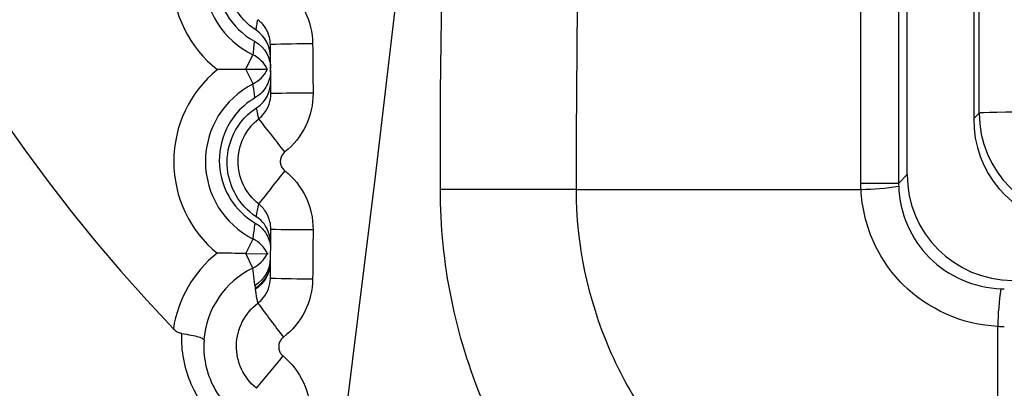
# Model space of a CAD drawing. Header units: millimetres. Extents: x -3.03 to 0.78, y -0.23 to 0.59.
# Tile 26 of 165: x 0.1028 to 0.10746, y 0.09967 to 0.10141. Entities that reach past the tile are written whole.
import ezdxf

# ---------------------------------------------------------------- set-up
doc = ezdxf.new("R2010")
doc.units = ezdxf.units.MM

msp = doc.modelspace()

# ---------------------------------------------------------------- linework, layer by layer
at = {"color": 7, "linetype": 'Continuous', "lineweight": 25}
for p, q in [((0.106999, 0.100678), (0.106999, 0.11563)), ((0.10734, 0.100969), (0.10734, 0.11563)), ((0.107314, 0.111952), (0.107314, 0.100943)), ((0.103867, 0.101176), (0.103901, 0.101245)), ((0.103867, 0.101176), (0.10397, 0.101177)), ((0.103902, 0.101107), (0.103867, 0.101176)), ((0.107314, 0.100943), (0.10734, 0.100969)), ((0.106959, 0.100638), (0.106999, 0.100678)), ((0.10678, 0.100638), (0.106959, 0.100638)), ((0.105431, 0.100608), (0.106781, 0.100608)), ((0.103867, 0.100305), (0.103902, 0.100374)), ((0.103867, 0.100305), (0.10397, 0.100304)), ((0.103901, 0.100236), (0.103867, 0.100305)), ((0.103974, 0.100304), (0.10397, 0.100304)), ((0.107428, 0.098665), (0.107428, 0.09996))]:
    msp.add_line(p, q, dxfattribs=at)
at = {"color": 7, "linetype": 'Continuous', "lineweight": 25, "flags": 128}
msp.add_lwpolyline([(0.105431, 0.100608), (0.105362, 0.100608), (0.105289, 0.100608), (0.105211, 0.100608), (0.105131, 0.100607), (0.105047, 0.100607), (0.104962, 0.100607), (0.104876, 0.100607), (0.104789, 0.100607)], dxfattribs=at)
at = {"color": 7, "linetype": 'Continuous', "lineweight": 25}
for centre, radius, start, end in [((0.109205, 0.105191), 0.0227040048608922, 349.82783, 105.382701), ((0.1092, 0.105389), 0.01502517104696, 109.29618, 247.079707), ((0.1092, 0.10538), 0.0147499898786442, 110.426812, 246.626965), ((0.1092, 0.10538), 0.01, 127.844358, 234.517539), ((0.1092, 0.10538), 0.0078554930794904, 141.149358, 223.740717), ((0.104079, 0.101615), 0.0005606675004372, 130.259216, 231.740784), ((0.104079, 0.101615), 0.0004106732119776, 117.76807, 244.23193), ((0.106409, 0.100985), 0.0025216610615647, 172.622789, 174.080467), ((0.104197, 0.09558), 0.0057168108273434, 90.131741, 92.13658), ((0.103835, 0.10111), 0.0001499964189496, 26.42368, 64.234361), ((0.104087, 0.10074), 0.0005606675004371, 129.259216, 230.740784), ((0.103834, 0.101241), 0.000149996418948, 296.765639, 334.57632), ((0.104087, 0.10074), 0.0004106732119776, 116.76807, 243.23193), ((0.104192, 0.092271), 0.0087925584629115, 90.041242, 91.344618), ((0.072266, 0.07586), 0.0403935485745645, 38.101958, 38.385181), ((0.10784, 0.10097), 0.0005001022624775, 180.020437, 269.979563), ((0.178027, 0.042481), 0.0941348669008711, 141.798807, 141.920617), ((0.106766, 0.101829), 0.0012210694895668, 270.665723, 279.069592), ((0.104251, 0.118469), 0.0180513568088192, 269.156819, 269.791645), ((0.103834, 0.10024), 0.0001499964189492, 25.42368, 63.234361), ((0.104079, 0.099866), 0.0005606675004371, 128.259216, 171.564379), ((0.103835, 0.100371), 0.0001499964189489, 295.765639, 333.57632), ((0.103835, 0.100284), 0.0001499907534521, 300.338026, 359.474527), ((0.104079, 0.099866), 0.0004106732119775, 115.76807, 175.997708), ((0.103835, 0.100266), 0.000149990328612, 301.437203, 359.454391), ((0.103837, 0.100272), 0.0001499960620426, 300.834659, 349.293278), ((0.104229, 0.108759), 0.0085743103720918, 268.364622, 269.701213), ((0.10865, 0.099946), 0.0012221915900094, 170.939175, 179.335278), ((0.11121, 0.105403), 0.0090283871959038, 216.20408, 217.482872), ((0.098175, 0.104539), 0.0075304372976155, 319.690898, 321.200111)]:
    msp.add_arc(centre, radius, start, end, dxfattribs=at)
at = {"color": 9, "linetype": 'Continuous', "lineweight": 25}
msp.add_arc((0.1092, 0.10538), 0.0144499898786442, 110.426812, 246.111866, dxfattribs=at)
at = {"color": 7, "linetype": 'Continuous', "lineweight": 25}
for centre, major_axis, ratio, start_param, end_param in [((0.107814, 0.100943), (0.0001902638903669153, 0.0004680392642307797), 0.987785, 1.95263579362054, 3.383086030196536), ((0.10834, 0.100969), (0.001000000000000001, 0), 0.008728, 1.570796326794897, 3.124139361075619), ((0.107499, 0.100678), (0.0003536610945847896, 0.0003536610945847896), 0.999695, 2.35634678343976, 3.926838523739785), ((0.107474, 0.100653), (0.000205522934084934, 0.0004759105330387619), 0.958815, 3.504115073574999, 3.53446156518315), ((0.107474, 0.100975), (0.0003979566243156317, 0.0009372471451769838), 0.979139, 3.505250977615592, 3.535597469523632)]:
    msp.add_ellipse(centre, major_axis=major_axis, ratio=ratio, start_param=start_param, end_param=end_param, dxfattribs=at)
for points, knots in [([(0.1033176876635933, 0.0925874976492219), (0.1033176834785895, 0.0925874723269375), (0.1033176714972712, 0.092587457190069), (0.1033176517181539, 0.0925874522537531), (0.0215276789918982, 0.0721749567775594), (0.1206233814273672, 0.1972993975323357), (0.1033176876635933, 0.0925874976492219)], [0, 0, 0, 0, 2.9019377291e-06, 2.9019377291e-06, 2.9019377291e-06, 2.9598412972e-06, 2.9598412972e-06, 2.9598412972e-06, 2.9598412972e-06]), ([(0.1150824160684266, 0.0925874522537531), (0.1150823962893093, 0.092587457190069), (0.115082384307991, 0.0925874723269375), (0.1150823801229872, 0.0925874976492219), (0.0977766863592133, 0.1972993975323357), (0.1968723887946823, 0.0721749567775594), (0.1150824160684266, 0.0925874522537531)], [0, 0, 0, 0, 2.9019377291e-06, 2.9019377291e-06, 2.9019377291e-06, 2.9598412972e-06, 2.9598412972e-06, 2.9598412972e-06, 2.9598412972e-06]), ([(0.103348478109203, 0.0905058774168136), (0.103037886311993, 0.0906248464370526), (0.1021495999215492, 0.0909650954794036), (0.1008021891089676, 0.0917216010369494), (0.0993250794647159, 0.0927440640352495), (0.0979737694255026, 0.0939315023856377), (0.0967638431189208, 0.0952624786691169), (0.0957126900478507, 0.0967221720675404), (0.0948287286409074, 0.0982889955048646), (0.0941275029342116, 0.0999463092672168), (0.093701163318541, 0.1013918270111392), (0.0934628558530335, 0.1025453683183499), (0.0932842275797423, 0.1037401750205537), (0.0931897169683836, 0.105240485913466), (0.0932659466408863, 0.1067460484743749), (0.0934231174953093, 0.1079137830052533), (0.0936501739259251, 0.1091007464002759), (0.094057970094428, 0.1105481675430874), (0.0946286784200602, 0.1119440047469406), (0.0951638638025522, 0.1129941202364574), (0.095771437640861, 0.114039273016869), (0.09663577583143, 0.1152700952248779), (0.0976367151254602, 0.116398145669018), (0.098489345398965, 0.1172115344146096), (0.0994085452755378, 0.117996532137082), (0.100534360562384, 0.1187992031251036), (0.1018872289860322, 0.1195802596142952), (0.1027493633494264, 0.1199568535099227), (0.1031821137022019, 0.1201458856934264)], [0, 0, 0, 0, 0.0262290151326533, 0.0750144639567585, 0.121436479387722, 0.167858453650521, 0.2166639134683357, 0.2631138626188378, 0.3095636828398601, 0.3583989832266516, 0.4048695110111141, 0.4282931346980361, 0.4513578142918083, 0.5002146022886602, 0.5466997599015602, 0.5701308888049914, 0.5932027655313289, 0.642075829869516, 0.6885700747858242, 0.7120059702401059, 0.7350820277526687, 0.783967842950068, 0.8304440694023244, 0.8538708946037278, 0.8769380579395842, 0.925806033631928, 0.9627581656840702, 1, 1, 1, 1]), ([(0.1040808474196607, 0.1195359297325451), (0.1038500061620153, 0.1194483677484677), (0.1028406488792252, 0.1190655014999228), (0.1011170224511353, 0.1181597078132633), (0.099096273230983, 0.1166328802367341), (0.0973459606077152, 0.1147681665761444), (0.095945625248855, 0.1126562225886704), (0.0949101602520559, 0.1103174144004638), (0.0942874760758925, 0.1078596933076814), (0.0940844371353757, 0.1053086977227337), (0.0943107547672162, 0.1027823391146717), (0.0949641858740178, 0.1003069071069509), (0.0960149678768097, 0.0979981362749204), (0.0974507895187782, 0.0958767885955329), (0.099210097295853, 0.0940537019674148), (0.1011865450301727, 0.0925539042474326), (0.1026463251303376, 0.0918768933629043), (0.103348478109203, 0.0915512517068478)], [0, 0, 0, 0, 0.0205773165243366, 0.0899746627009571, 0.1613841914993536, 0.2307908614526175, 0.3022076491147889, 0.3716620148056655, 0.4431282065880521, 0.5126232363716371, 0.584132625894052, 0.6536436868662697, 0.7251714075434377, 0.7946661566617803, 0.8661785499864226, 0.9356319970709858, 1, 1, 1, 1]), ([(0.1047885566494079, 0.1006073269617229), (0.1047877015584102, 0.1030777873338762), (0.1049297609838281, 0.1055337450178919), (0.1054937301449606, 0.1104172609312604), (0.105913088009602, 0.1128211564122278), (0.1064611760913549, 0.1151835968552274)], [0, 0, 0, 0, 0.5, 0.5, 1, 1, 1, 1]), ([(0.106779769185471, 0.1135355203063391), (0.1065583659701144, 0.112483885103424), (0.1063631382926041, 0.111424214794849), (0.1060264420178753, 0.1092883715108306), (0.1058848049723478, 0.1082103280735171), (0.105544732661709, 0.1049668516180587), (0.1054305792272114, 0.1027916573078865), (0.105431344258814, 0.1006076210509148)], [0, 0, 0, 0, 0.2499999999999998, 0.2499999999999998, 0.4999999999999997, 0.4999999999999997, 1, 1, 1, 1]), ([(0.1067800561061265, 0.1006379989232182), (0.1067800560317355, 0.1031520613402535), (0.1067800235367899, 0.1056661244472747), (0.1067799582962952, 0.1081801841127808), (0.106779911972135, 0.1099652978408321), (0.1067798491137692, 0.1117504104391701), (0.106779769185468, 0.11353552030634)], [0, 0, 0, 0, 0.0075421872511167, 0.0075421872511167, 0.0075421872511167, 0.0128975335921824, 0.0128975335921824, 0.0128975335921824, 0.0128975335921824]), ([(0.1069583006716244, 0.113536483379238), (0.1069583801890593, 0.1117512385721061), (0.1069584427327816, 0.1099659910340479), (0.1069584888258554, 0.1081807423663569), (0.1069585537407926, 0.1056664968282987), (0.1069585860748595, 0.1031522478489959), (0.1069585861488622, 0.1006379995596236)], [0.0020930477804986, 0.0020930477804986, 0.0020930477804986, 0.0020930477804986, 0.0074487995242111, 0.0074487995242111, 0.0074487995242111, 0.0149915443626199, 0.0149915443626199, 0.0149915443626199, 0.0149915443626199]), ([(0.1038969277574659, 0.1019184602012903), (0.1038379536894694, 0.1018828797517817), (0.1037931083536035, 0.1018322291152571), (0.103736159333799, 0.1017199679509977), (0.1037242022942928, 0.1016589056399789), (0.1037296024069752, 0.1015421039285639), (0.103746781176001, 0.1014853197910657), (0.1038071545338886, 0.1013850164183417), (0.1038508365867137, 0.1013403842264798), (0.1039081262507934, 0.1013086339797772)], [0, 0, 0, 0, 0.2500000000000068, 0.2500000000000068, 0.5000000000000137, 0.5000000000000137, 0.7500000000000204, 0.7500000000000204, 1, 1, 1, 1]), ([(0.1039157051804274, 0.1013612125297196), (0.1038298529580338, 0.1014170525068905), (0.1037826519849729, 0.1015085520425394), (0.1037776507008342, 0.1016492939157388), (0.1037871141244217, 0.1016977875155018), (0.1038296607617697, 0.1017870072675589), (0.1038635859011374, 0.1018286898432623), (0.1039075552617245, 0.1018593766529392)], [0, 0, 0, 0, 0.5000000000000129, 0.5000000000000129, 0.7500000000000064, 0.7500000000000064, 1, 1, 1, 1]), ([(0.1039157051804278, 0.1013612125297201), (0.103916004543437, 0.1013630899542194), (0.103916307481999, 0.1013649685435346), (0.1039166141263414, 0.1013668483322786), (0.1039178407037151, 0.1013743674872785), (0.1039191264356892, 0.1013819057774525), (0.1039204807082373, 0.1013894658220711), (0.1039206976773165, 0.1013906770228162), (0.103920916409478, 0.1013918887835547), (0.1039211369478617, 0.1013931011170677), (0.1039221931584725, 0.1013989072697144), (0.1039232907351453, 0.1014047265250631), (0.1039244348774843, 0.1014105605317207)], [2e-16, 2e-16, 2e-16, 2e-16, 0.0005981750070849, 0.0005981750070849, 0.0005981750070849, 0.0029908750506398, 0.0029908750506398, 0.0029908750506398, 0.0033742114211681, 0.0033742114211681, 0.0033742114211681, 0.005210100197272, 0.005210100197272, 0.005210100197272, 0.005210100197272]), ([(0.10398381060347, 0.1012926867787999), (0.1039836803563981, 0.1013044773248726), (0.1039821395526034, 0.101316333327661), (0.103979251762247, 0.1013277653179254), (0.1039751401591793, 0.1013440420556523), (0.1039681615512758, 0.1013598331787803), (0.1039588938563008, 0.1013738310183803), (0.1039496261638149, 0.1013878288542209), (0.1039378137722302, 0.1014004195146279), (0.1039244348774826, 0.1014105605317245)], [0, 0, 0, 0, 3.53743691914e-05, 3.53743691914e-05, 3.53743691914e-05, 8.6108759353e-05, 8.6108759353e-05, 8.6108759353e-05, 0.0001368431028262, 0.0001368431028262, 0.0001368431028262, 0.0001368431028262]), ([(0.1039849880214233, 0.1011731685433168), (0.1039852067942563, 0.1011478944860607), (0.1039794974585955, 0.1011236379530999), (0.1039554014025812, 0.1010778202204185), (0.1039373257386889, 0.1010567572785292), (0.1039107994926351, 0.1010410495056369)], [0, 0, 0, 0, 0.5, 0.5, 1, 1, 1, 1]), ([(0.1039849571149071, 0.10117671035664), (0.103984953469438, 0.1011767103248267), (0.1039849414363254, 0.1011767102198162), (0.1039846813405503, 0.1011767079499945), (0.1039845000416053, 0.1011767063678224), (0.1039813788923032, 0.1011766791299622), (0.1039851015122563, 0.1011767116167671), (0.1039849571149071, 0.10117671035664)], [0, 0, 0, 0, 0.3029531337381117, 1, 1, 1, 1.000000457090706, 1.000000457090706, 1.000000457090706, 1.000000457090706]), ([(0.1039107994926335, 0.101041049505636), (0.1039104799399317, 0.1010431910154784), (0.1039101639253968, 0.1010453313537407), (0.103909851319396, 0.1010474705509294), (0.1039086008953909, 0.1010560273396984), (0.103907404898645, 0.1010645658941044), (0.1039062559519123, 0.1010730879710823), (0.1039047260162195, 0.10108443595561), (0.1039032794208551, 0.1010957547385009), (0.1039019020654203, 0.1011070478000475)], [4e-16, 4e-16, 4e-16, 4e-16, 0.0006908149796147, 0.0006908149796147, 0.0006908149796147, 0.0034540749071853, 0.0034540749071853, 0.0034540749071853, 0.0071336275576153, 0.0071336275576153, 0.0071336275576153, 0.0071336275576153]), ([(0.1039107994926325, 0.101041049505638), (0.1038340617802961, 0.1009956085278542), (0.1037903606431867, 0.1009324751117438), (0.1037424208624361, 0.1008126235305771), (0.1037377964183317, 0.1007555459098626), (0.1037512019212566, 0.1006489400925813), (0.1037692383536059, 0.1006015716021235), (0.1038238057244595, 0.1005169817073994), (0.1038599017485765, 0.1004792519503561), (0.1039121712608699, 0.1004487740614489)], [0, 0, 0, 0, 0.25, 0.25, 0.5, 0.5, 0.75, 0.75, 1, 1, 1, 1]), ([(0.1039285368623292, 0.1009417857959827), (0.1039378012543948, 0.1009490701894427), (0.1039462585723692, 0.1009575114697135), (0.1039535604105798, 0.1009667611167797), (0.1039639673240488, 0.1009799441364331), (0.1039722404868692, 0.1009951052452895), (0.1039776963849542, 0.1010109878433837), (0.1039831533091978, 0.1010268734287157), (0.1039859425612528, 0.1010439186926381), (0.103985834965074, 0.101060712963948)], [0, 0, 0, 0, 3.53581834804e-05, 3.53581834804e-05, 3.53581834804e-05, 8.61217983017e-05, 8.61217983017e-05, 8.61217983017e-05, 0.0001368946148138, 0.0001368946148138, 0.0001368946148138, 0.0001368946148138]), ([(0.1039170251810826, 0.1004787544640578), (0.1038736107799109, 0.1005076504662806), (0.1038439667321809, 0.1005417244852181), (0.1037994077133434, 0.1006177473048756), (0.1037852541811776, 0.1006601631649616), (0.1037761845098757, 0.1007508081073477), (0.1037810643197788, 0.100800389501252), (0.1038212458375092, 0.1009011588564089), (0.1038571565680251, 0.1009541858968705), (0.1039183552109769, 0.1009943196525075)], [0, 0, 0, 0, 0.25, 0.25, 0.5, 0.5, 0.75, 0.75, 1, 1, 1, 1]), ([(0.1039285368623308, 0.1009417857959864), (0.1039283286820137, 0.1009427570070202), (0.1039281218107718, 0.1009437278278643), (0.1039279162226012, 0.1009446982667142), (0.1039265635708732, 0.1009510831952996), (0.1039252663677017, 0.100957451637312), (0.103924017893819, 0.1009638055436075), (0.1039220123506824, 0.1009740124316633), (0.1039201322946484, 0.1009841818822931), (0.1039183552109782, 0.1009943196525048)], [0.0001977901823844, 0.0001977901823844, 0.0001977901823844, 0.0001977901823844, 0.0005045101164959, 0.0005045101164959, 0.0005045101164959, 0.0025225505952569, 0.0025225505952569, 0.0025225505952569, 0.0057643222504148, 0.0057643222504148, 0.0057643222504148, 0.0057643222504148]), ([(0.1039285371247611, 0.1005389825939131), (0.1038672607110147, 0.1005871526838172), (0.1038307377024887, 0.1006632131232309), (0.1038306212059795, 0.1008171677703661), (0.1038672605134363, 0.1008936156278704), (0.1039285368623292, 0.1009417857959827)], [0, 0, 0, 0, 0.5, 0.5, 1, 1, 1, 1]), ([(0.1040521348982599, 0.1007849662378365), (0.1040503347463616, 0.1007835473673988), (0.1040486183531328, 0.1007820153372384), (0.1040470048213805, 0.1007803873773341), (0.1040425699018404, 0.100775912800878), (0.1040388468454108, 0.1007706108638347), (0.1040361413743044, 0.1007649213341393), (0.1040334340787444, 0.1007592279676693), (0.1040316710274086, 0.1007529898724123), (0.1040309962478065, 0.1007467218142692), (0.1040303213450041, 0.1007404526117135), (0.1040307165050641, 0.1007339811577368), (0.1040321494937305, 0.1007278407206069), (0.1040335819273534, 0.1007217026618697), (0.1040360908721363, 0.1007157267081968), (0.1040394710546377, 0.1007104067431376), (0.1040428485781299, 0.1007050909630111), (0.1040471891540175, 0.1007002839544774), (0.1040521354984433, 0.100696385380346)], [0, 0, 0, 0, 6.8763171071e-06, 6.8763171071e-06, 6.8763171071e-06, 2.60124386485e-05, 2.60124386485e-05, 2.60124386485e-05, 4.51610903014e-05, 4.51610903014e-05, 4.51610903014e-05, 6.4313134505e-05, 6.4313134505e-05, 6.4313134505e-05, 8.34579726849e-05, 8.34579726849e-05, 8.34579726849e-05, 0.0001025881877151, 0.0001025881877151, 0.0001025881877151, 0.0001025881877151]), ([(0.1069588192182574, 0.1006228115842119), (0.1069627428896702, 0.1004963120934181), (0.1070163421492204, 0.1003733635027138), (0.1071940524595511, 0.100195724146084), (0.1073165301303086, 0.1001422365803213), (0.1074433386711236, 0.1001383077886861)], [0, 0, 0, 0, 0.5, 0.5, 1, 1, 1, 1]), ([(0.1074281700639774, 0.0979872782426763), (0.1072545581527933, 0.0979872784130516), (0.1070837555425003, 0.0980040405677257), (0.1067476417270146, 0.0980703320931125), (0.1065806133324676, 0.0981206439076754), (0.1062619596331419, 0.0982512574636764), (0.1061106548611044, 0.0983311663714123), (0.1058240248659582, 0.0985200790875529), (0.1056880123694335, 0.0986302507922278), (0.1054441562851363, 0.0988712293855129), (0.1053346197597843, 0.0990026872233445), (0.1051413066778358, 0.0992884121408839), (0.1050587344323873, 0.0994415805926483), (0.1048597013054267, 0.0999151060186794), (0.1047886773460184, 0.100259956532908), (0.1047885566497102, 0.1006073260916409)], [0, 0, 0, 0, 0.125, 0.125, 0.25, 0.25, 0.375, 0.375, 0.5, 0.5, 0.625, 0.625, 0.75, 0.75, 1, 1, 1, 1]), ([(0.1054313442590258, 0.1006076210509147), (0.1054314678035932, 0.1003488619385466), (0.1054865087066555, 0.1000891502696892), (0.1056393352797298, 0.0997361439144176), (0.1057025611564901, 0.0996220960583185), (0.1058502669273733, 0.0994101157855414), (0.1059338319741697, 0.0993129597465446), (0.1061191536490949, 0.0991351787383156), (0.1062222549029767, 0.0990542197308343), (0.1064388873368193, 0.0989156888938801), (0.1065529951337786, 0.0988572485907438), (0.1067927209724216, 0.0987618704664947), (0.1069180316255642, 0.0987251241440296), (0.1071701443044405, 0.0986768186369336), (0.1072987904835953, 0.0986647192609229), (0.1074281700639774, 0.0986647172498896)], [0, 0, 0, 0, 0.2499999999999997, 0.2499999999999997, 0.3749999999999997, 0.3749999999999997, 0.4999999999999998, 0.4999999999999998, 0.6249999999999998, 0.6249999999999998, 0.7499999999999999, 0.7499999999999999, 0.8749999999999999, 0.8749999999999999, 1, 1, 1, 1]), ([(0.1074281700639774, 0.0999600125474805), (0.1072618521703, 0.0999677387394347), (0.1070974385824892, 0.1000400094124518), (0.1069199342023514, 0.1002173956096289), (0.1068716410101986, 0.1002878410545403), (0.106804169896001, 0.1004403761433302), (0.1067843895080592, 0.100524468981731), (0.1067805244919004, 0.1006076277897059)], [0, 0, 0, 0, 0.5, 0.5, 0.75, 0.75, 1, 1, 1, 1]), ([(0.1039170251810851, 0.1004787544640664), (0.1039173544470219, 0.1004806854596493), (0.1039176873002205, 0.100482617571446), (0.1039180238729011, 0.1004845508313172), (0.1039193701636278, 0.1004922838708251), (0.1039207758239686, 0.1005000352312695), (0.1039222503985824, 0.1005078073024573), (0.1039242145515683, 0.1005181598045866), (0.1039263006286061, 0.1005285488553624), (0.1039285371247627, 0.1005389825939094)], [1.5e-15, 1.5e-15, 1.5e-15, 1.5e-15, 0.000618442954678, 0.000618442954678, 0.000618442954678, 0.0030922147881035, 0.0030922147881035, 0.0030922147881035, 0.0063873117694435, 0.0063873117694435, 0.0063873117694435, 0.0063873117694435]), ([(0.1039858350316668, 0.1004200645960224), (0.1039859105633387, 0.1004318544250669), (0.1039845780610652, 0.1004437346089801), (0.103981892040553, 0.1004552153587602), (0.1039780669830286, 0.1004715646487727), (0.1039713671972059, 0.100487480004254), (0.1039623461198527, 0.1005016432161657), (0.1039533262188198, 0.100515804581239), (0.1039417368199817, 0.1005286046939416), (0.1039285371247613, 0.1005389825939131)], [0, 0, 0, 0, 3.53781477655e-05, 3.53781477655e-05, 3.53781477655e-05, 8.61277779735e-05, 8.61277779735e-05, 8.61277779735e-05, 0.0001368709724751, 0.0001368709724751, 0.0001368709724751, 0.0001368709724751]), ([(0.1039853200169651, 0.1003478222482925), (0.1039854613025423, 0.1003658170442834), (0.1039828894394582, 0.1003860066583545), (0.1039651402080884, 0.1004304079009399), (0.1039521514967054, 0.1004553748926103), (0.1039170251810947, 0.1004787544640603)], [0, 0, 0, 0, 0.5, 0.5, 1, 1, 1, 1]), ([(0.1039019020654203, 0.1003737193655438), (0.1039021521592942, 0.1003757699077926), (0.1039024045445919, 0.1003778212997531), (0.1039026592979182, 0.1003798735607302), (0.1039039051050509, 0.1003899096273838), (0.1039052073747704, 0.1003999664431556), (0.1039065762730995, 0.1004100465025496), (0.1039083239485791, 0.1004229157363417), (0.1039101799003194, 0.1004358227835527), (0.10391217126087, 0.1004487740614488)], [0.0001486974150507, 0.0001486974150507, 0.0001486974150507, 0.0001486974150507, 0.0008168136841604, 0.0008168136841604, 0.0008168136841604, 0.0040840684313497, 0.0040840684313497, 0.0040840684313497, 0.0082553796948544, 0.0082553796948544, 0.0082553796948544, 0.0082553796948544]), ([(0.10391217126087, 0.1004487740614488), (0.1039323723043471, 0.1004369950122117), (0.1039443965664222, 0.1004246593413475), (0.1039633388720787, 0.100400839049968), (0.1039695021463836, 0.1003895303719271), (0.1039829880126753, 0.1003576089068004), (0.1039852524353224, 0.1003389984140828), (0.1039851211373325, 0.100323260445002)], [0, 0, 0, 0, 0.2499999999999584, 0.2499999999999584, 0.4999999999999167, 0.4999999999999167, 1, 1, 1, 1]), ([(0.1039105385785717, 0.1001542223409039), (0.1039102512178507, 0.1001562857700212), (0.1039099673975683, 0.1001583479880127), (0.1039096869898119, 0.1001604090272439), (0.1039085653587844, 0.1001686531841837), (0.1039074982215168, 0.1001768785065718), (0.1039064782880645, 0.1001850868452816), (0.1039043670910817, 0.100202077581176), (0.1039024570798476, 0.1002189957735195), (0.1039006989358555, 0.1002358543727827)], [0, 0, 0, 0, 0.0006621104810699, 0.0006621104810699, 0.0006621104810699, 0.0033105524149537, 0.0033105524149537, 0.0033105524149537, 0.00879265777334, 0.00879265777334, 0.00879265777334, 0.00879265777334]), ([(0.1039117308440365, 0.1001518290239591), (0.1039115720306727, 0.1001525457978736), (0.1039110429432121, 0.100153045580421), (0.103910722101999, 0.1001536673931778), (0.1039106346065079, 0.1001538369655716), (0.1039105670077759, 0.1001540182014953), (0.1039105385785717, 0.1001542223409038)], [0, 0, 0, 0, 0.0002401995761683, 0.0002401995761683, 0.0002401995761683, 0.0003057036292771, 0.0003057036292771, 0.0003057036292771, 0.0003057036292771]), ([(0.1039138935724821, 0.1001429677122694), (0.1039137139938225, 0.1001436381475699), (0.1039135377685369, 0.1001443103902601), (0.1039133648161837, 0.100144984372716), (0.1039127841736, 0.1001472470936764), (0.1039122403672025, 0.1001495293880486), (0.1039117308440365, 0.1001518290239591)], [0, 0, 0, 0, 0.0002295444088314, 0.0002295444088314, 0.0002295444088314, 0.0010001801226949, 0.0010001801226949, 0.0010001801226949, 0.0010001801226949]), ([(0.1039128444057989, 0.1001381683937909), (0.1039127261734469, 0.100138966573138), (0.1039134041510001, 0.1001402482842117), (0.1039137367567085, 0.1001413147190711), (0.1039139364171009, 0.1001419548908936), (0.1039140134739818, 0.1001425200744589), (0.1039138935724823, 0.1001429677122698)], [0, 0, 0, 0, 0.0002553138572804, 0.0002553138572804, 0.0002553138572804, 0.0004085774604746, 0.0004085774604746, 0.0004085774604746, 0.0004085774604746]), ([(0.103924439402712, 0.1000701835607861), (0.1039338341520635, 0.100077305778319), (0.1039424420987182, 0.1000856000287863), (0.103949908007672, 0.100094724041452), (0.1039605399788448, 0.1001077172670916), (0.1039690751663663, 0.1001227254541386), (0.1039748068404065, 0.1001385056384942), (0.1039805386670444, 0.100154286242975), (0.1039836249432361, 0.1001712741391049), (0.1039838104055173, 0.1001880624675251)], [0, 0, 0, 0, 3.53681885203e-05, 3.53681885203e-05, 3.53681885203e-05, 8.61038573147e-05, 8.61038573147e-05, 8.61038573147e-05, 0.0001368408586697, 0.0001368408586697, 0.0001368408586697, 0.0001368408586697]), ([(0.1039244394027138, 0.1000701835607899), (0.1039242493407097, 0.1000711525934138), (0.103924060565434, 0.1000721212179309), (0.1039238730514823, 0.1000730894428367), (0.1039226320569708, 0.1000794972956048), (0.1039214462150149, 0.100085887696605), (0.1039203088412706, 0.1000922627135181), (0.1039175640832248, 0.1001076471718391), (0.1039150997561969, 0.100122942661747), (0.1039128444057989, 0.100138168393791)], [0.0001995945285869, 0.0001995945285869, 0.0001995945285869, 0.0001995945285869, 0.0005045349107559, 0.0005045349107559, 0.0005045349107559, 0.0025226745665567, 0.0025226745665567, 0.0025226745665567, 0.0073929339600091, 0.0073929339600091, 0.0073929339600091, 0.0073929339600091]), ([(0.103917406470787, 0.0996673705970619), (0.1038569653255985, 0.0997166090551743), (0.1038217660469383, 0.0997933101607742), (0.1038243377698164, 0.0999472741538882), (0.1038623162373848, 0.1000230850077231), (0.103924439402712, 0.1000701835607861)], [0, 0, 0, 0, 0.5, 0.5, 1, 1, 1, 1]), ([(0.1035642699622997, 0.0999258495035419), (0.1035586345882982, 0.0999265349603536), (0.1035529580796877, 0.0999283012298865), (0.1035477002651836, 0.0999308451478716), (0.1035409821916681, 0.0999340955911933), (0.1035347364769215, 0.0999386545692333), (0.1035291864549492, 0.0999437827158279), (0.1035276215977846, 0.0999452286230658), (0.1035261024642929, 0.0999467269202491), (0.1035246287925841, 0.0999482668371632)], [0, 0, 0, 0, 1.77490713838e-05, 1.77490713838e-05, 1.77490713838e-05, 4.04476327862e-05, 4.04476327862e-05, 4.04476327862e-05, 4.67802777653e-05, 4.67802777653e-05, 4.67802777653e-05, 4.67802777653e-05]), ([(0.1037586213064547, 0.0994847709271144), (0.1036943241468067, 0.0995393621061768), (0.1036426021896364, 0.0996095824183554), (0.1035763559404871, 0.099762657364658), (0.1035614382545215, 0.0998450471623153), (0.1035642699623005, 0.0999258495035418)], [0, 0, 0, 0, 0.5, 0.5, 1, 1, 1, 1]), ([(0.1035642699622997, 0.0999258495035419), (0.1035801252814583, 0.0999239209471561), (0.1035953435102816, 0.0999215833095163), (0.1036086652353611, 0.0999190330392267), (0.1036219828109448, 0.099916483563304), (0.1036337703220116, 0.0999136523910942), (0.1036431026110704, 0.0999107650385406), (0.1036525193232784, 0.0999078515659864), (0.1036596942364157, 0.09990480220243), (0.1036641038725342, 0.0999018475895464), (0.1036674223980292, 0.0998996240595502), (0.1036692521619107, 0.0998974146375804), (0.1036695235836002, 0.0998953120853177), (0.1036695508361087, 0.0998951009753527), (0.1036695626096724, 0.0998948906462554), (0.1036695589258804, 0.0998946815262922)], [0, 0, 0, 0, 4.9937624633e-05, 4.9937624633e-05, 4.9937624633e-05, 9.98473646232e-05, 9.98473646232e-05, 9.98473646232e-05, 0.0001502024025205, 0.0001502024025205, 0.0001502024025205, 0.0001878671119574, 0.0001878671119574, 0.0001878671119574, 0.0001916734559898, 0.0001916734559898, 0.0001916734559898, 0.0001916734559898]), ([(0.1036695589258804, 0.0998946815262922), (0.1036640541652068, 0.0998204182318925), (0.1036789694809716, 0.0997418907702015), (0.1037552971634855, 0.099599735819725), (0.1038155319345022, 0.0995397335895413), (0.1038877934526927, 0.0995018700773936)], [0, 0, 0, 0, 0.5, 0.5, 1, 1, 1, 1]), ([(0.1040452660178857, 0.099908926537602), (0.1040434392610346, 0.0999075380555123), (0.1040416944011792, 0.0999060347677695), (0.1040400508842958, 0.0999044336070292), (0.1040355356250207, 0.0999000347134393), (0.104031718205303, 0.0998947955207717), (0.1040289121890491, 0.0998891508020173), (0.1040261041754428, 0.0998835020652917), (0.1040242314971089, 0.0998772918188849), (0.1040234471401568, 0.0998710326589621), (0.1040226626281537, 0.0998647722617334), (0.1040229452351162, 0.0998582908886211), (0.104024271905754, 0.0998521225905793), (0.1040255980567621, 0.0998459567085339), (0.104028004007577, 0.0998399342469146), (0.1040312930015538, 0.0998345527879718), (0.1040345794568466, 0.0998291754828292), (0.1040388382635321, 0.0998242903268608), (0.1040437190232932, 0.0998203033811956)], [0, 0, 0, 0, 6.883738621e-06, 6.883738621e-06, 6.883738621e-06, 2.60317382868e-05, 2.60317382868e-05, 2.60317382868e-05, 4.51929778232e-05, 4.51929778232e-05, 4.51929778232e-05, 6.43578698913e-05, 6.43578698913e-05, 6.43578698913e-05, 8.35154400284e-05, 8.35154400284e-05, 8.35154400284e-05, 0.0001026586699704, 0.0001026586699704, 0.0001026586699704, 0.0001026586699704])]:
    msp.add_open_spline(points, degree=3, knots=knots, dxfattribs=at)
for points in [[(0.104045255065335, 0.1015724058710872), (0.1041307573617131, 0.1015074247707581), (0.1041826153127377, 0.1014040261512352), (0.1041837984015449, 0.1012966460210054)], [(0.1039844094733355, 0.1012355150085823), (0.1039839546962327, 0.1012814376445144), (0.1039633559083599, 0.101330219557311), (0.1039157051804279, 0.10136121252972)], [(0.1039081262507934, 0.1013086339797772), (0.1039617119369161, 0.1012789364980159), (0.1039845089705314, 0.1012276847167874), (0.10398492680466, 0.101180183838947)], [(0.103985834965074, 0.101060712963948), (0.10398533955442, 0.1011380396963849), (0.1039846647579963, 0.1012153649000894), (0.10398381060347, 0.1012926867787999)], [(0.1041837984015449, 0.1012966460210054), (0.1041846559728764, 0.1012188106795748), (0.104185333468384, 0.101140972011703), (0.1041858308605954, 0.1010631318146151)], [(0.1038672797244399, 0.1011756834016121), (0.1038228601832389, 0.1011752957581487), (0.1037775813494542, 0.1011749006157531), (0.1037320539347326, 0.1011745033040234)], [(0.1039183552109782, 0.1009943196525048), (0.1039661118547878, 0.1010256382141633), (0.103985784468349, 0.1010718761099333), (0.1039854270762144, 0.1011190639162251)], [(0.1041858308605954, 0.1010631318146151), (0.1041865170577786, 0.1009557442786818), (0.1041364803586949, 0.1008514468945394), (0.1040521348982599, 0.1007849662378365)], [(0.1040521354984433, 0.100696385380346), (0.1041364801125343, 0.1006299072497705), (0.1041865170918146, 0.1005256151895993), (0.1041858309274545, 0.1004182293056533)], [(0.1067805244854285, 0.1006076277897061), (0.1067802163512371, 0.1006176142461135), (0.1067800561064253, 0.1006279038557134), (0.1067800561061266, 0.1006379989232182)], [(0.1069585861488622, 0.1006379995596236), (0.1069585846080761, 0.1006329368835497), (0.1069586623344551, 0.1006278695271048), (0.1069588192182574, 0.1006228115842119)], [(0.1039838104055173, 0.100188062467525), (0.1039846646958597, 0.1002653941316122), (0.1039853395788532, 0.1003427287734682), (0.1039858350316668, 0.1004200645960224)], [(0.1041858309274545, 0.1004182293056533), (0.1041853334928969, 0.1003403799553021), (0.1041846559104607, 0.1002625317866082), (0.1041837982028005, 0.1001846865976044)], [(0.10386727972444, 0.1003050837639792), (0.1038228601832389, 0.1003054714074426), (0.1037775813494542, 0.1003058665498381), (0.1037320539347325, 0.1003062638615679)], [(0.1041837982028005, 0.1001846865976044), (0.1041826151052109, 0.1000773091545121), (0.1041307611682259, 0.0999739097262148), (0.1040452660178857, 0.099908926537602)], [(0.1040437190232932, 0.0998203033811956), (0.1041269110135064, 0.0997523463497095), (0.1041751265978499, 0.0996471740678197), (0.1041725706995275, 0.0995397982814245)]]:
    msp.add_open_spline(points, degree=3, dxfattribs=at)

doc.saveas('drawing.dxf')
